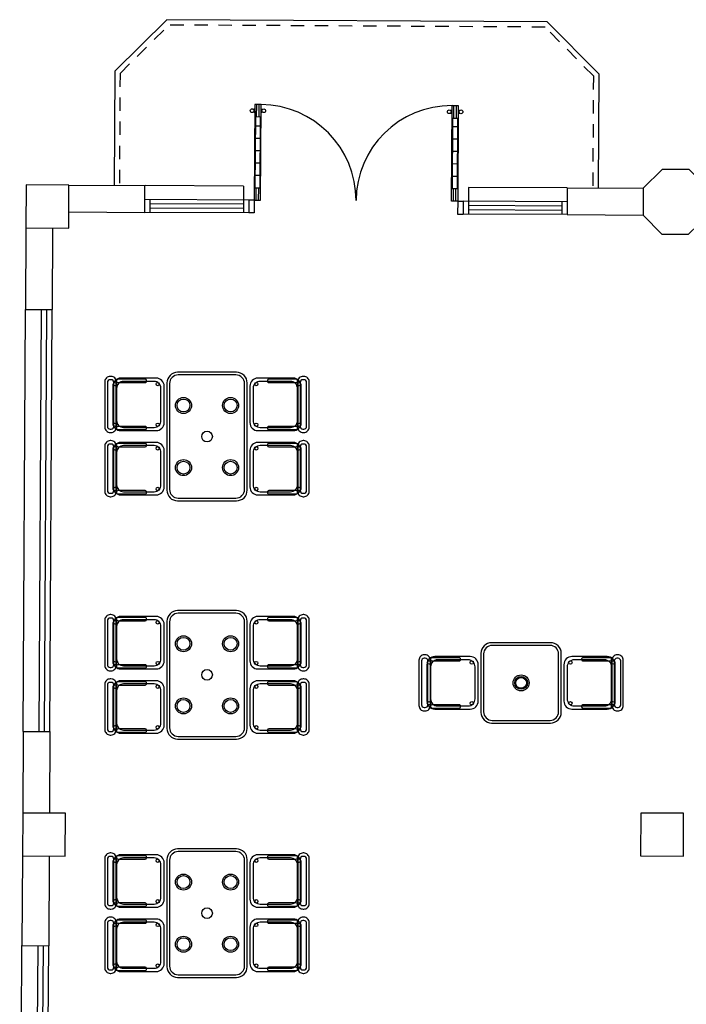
# Model space of a CAD drawing. Header units: metres. Extents: x 2232.4 to 2275.2, y 411.9 to 437.5.
# Tile 2 of 22: x 2232.4 to 2238.6, y 423.9 to 433.1. Entities that reach past the tile are written whole.
import ezdxf

# ---------------------------------------------------------------- set-up
doc = ezdxf.new("R2010")
doc.units = ezdxf.units.M
doc.linetypes.add('HIDDEN2', pattern=[0.1875, 0.125, -0.0625])
for name, color, linetype in [('CL', 40, 'Continuous'), ('DOOR', 5, 'Continuous'), ('ELEV', 4, 'Continuous'), ('HIDDEN', 9, 'HIDDEN2'), ('RP_CHAIRS', 7, 'Continuous'), ('RP_TABLES', 7, 'Continuous'), ('WALL NEW', 40, 'Continuous')]:
    doc.layers.add(name, color=color, linetype=linetype)

# ---------------------------------------------------------------- blocks, each defined once
blk = doc.blocks.new('HHHBHHB')
at = {"layer": 'DOOR'}
for p, q in [((2938.643, 449.729), (2938.643, 448.649)), ((2938.713, 449.729), (2938.643, 449.729)), ((2938.664, 449.588), (2938.664, 449.729)), ((2938.692, 449.588), (2938.692, 449.729)), ((2938.713, 448.649), (2938.713, 449.729)), ((2940.873, 448.649), (2940.873, 449.729)), ((2940.873, 449.729), (2940.943, 449.729)), ((2940.894, 449.588), (2940.894, 449.729)), ((2940.922, 449.588), (2940.922, 449.729)), ((2940.943, 449.729), (2940.943, 448.649)), ((2938.713, 449.588), (2938.643, 449.588)), ((2938.65, 449.588), (2938.65, 448.789)), ((2938.65, 449.49), (2938.706, 449.49)), ((2938.706, 449.588), (2938.706, 448.789)), ((2940.873, 449.588), (2940.943, 449.588)), ((2940.88, 449.588), (2940.88, 448.789)), ((2940.936, 449.49), (2940.88, 449.49)), ((2940.936, 449.588), (2940.936, 448.789)), ((2938.65, 449.35), (2938.706, 449.35)), ((2940.936, 449.35), (2940.88, 449.35)), ((2938.65, 449.21), (2938.706, 449.21)), ((2940.936, 449.21), (2940.88, 449.21)), ((2938.65, 449.069), (2938.706, 449.069)), ((2940.936, 449.069), (2940.88, 449.069)), ((2938.65, 448.929), (2938.706, 448.929)), ((2940.936, 448.929), (2940.88, 448.929)), ((2938.643, 448.789), (2938.713, 448.789)), ((2938.664, 448.649), (2938.664, 448.789)), ((2938.692, 448.649), (2938.692, 448.789)), ((2940.943, 448.789), (2940.873, 448.789)), ((2940.894, 448.649), (2940.894, 448.789)), ((2940.922, 448.649), (2940.922, 448.789)), ((2938.643, 448.649), (2938.713, 448.649)), ((2940.943, 448.649), (2940.873, 448.649))]:
    blk.add_line(p, q, dxfattribs=at)
for centre in [(2938.612, 449.659), (2938.744, 449.659), (2940.841, 449.659), (2940.974, 449.659)]:
    blk.add_circle(centre, 0.021, dxfattribs=at)
for centre, radius, start, end in [((2938.713, 448.649), 1.08, 0, 90), ((2940.873, 448.649), 1.08, 90, 180), ((2938.629, 449.692), 0.0168, 234.97, 326.2886), ((2938.629, 449.625), 0.0168, 33.7114, 125.03), ((2938.727, 449.692), 0.0168, 213.7114, 305.03), ((2938.727, 449.625), 0.0168, 54.97, 146.2886), ((2940.859, 449.692), 0.0168, 234.97, 326.2886), ((2940.859, 449.625), 0.0168, 33.7114, 125.03), ((2940.957, 449.692), 0.0168, 213.7114, 305.03), ((2940.957, 449.625), 0.0168, 54.97, 146.2886)]:
    blk.add_arc(centre, radius, start, end, dxfattribs=at)
blk = doc.blocks.new('GGQSW')
at = {"layer": 'DOOR'}
for p, q in [((2937.5886, 444.5474), (2937.5386, 444.5474)), ((2937.5886, 444.5474), (2937.5886, 444.4274)), ((2939.4886, 444.5474), (2939.5386, 444.5474)), ((2939.4886, 444.5474), (2939.4886, 444.4274)), ((2937.5886, 444.4274), (2937.5386, 444.4274)), ((2939.4886, 444.4274), (2939.5386, 444.4274))]:
    blk.add_line(p, q, dxfattribs=at)
at = {"layer": 'DOOR', "xscale": 0.826086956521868, "yscale": 0.826086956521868, "zscale": 0.826086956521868}
blk.add_blockref('HHHBHHB', (510.0142, 73.9246), dxfattribs=at)
blk = doc.blocks.new('RP_MODERN_TABLE_4')
at = {"color": 0}
for points in [[(-0.5, -0.375), (0.5, -0.375, 0.414214), (0.6, -0.275), (0.6, 0.275, 0.414214), (0.5, 0.375), (-0.5, 0.375, 0.414214), (-0.6, 0.275), (-0.6, -0.275, 0.414214)], [(-0.495, -0.35), (0.495, -0.35, 0.414214), (0.575, -0.27), (0.575, 0.27, 0.414214), (0.495, 0.35), (-0.495, 0.35, 0.414214), (-0.575, 0.27), (-0.575, -0.27, 0.414214)]]:
    blk.add_lwpolyline(points, format="xyb", close=True, dxfattribs=at)
for centre, radius in [((-0.29, 0.22), 0.075), ((-0.29, 0.22), 0.06), ((0.29, 0.22), 0.075), ((0.29, 0.22), 0.06), ((0, 0), 0.05), ((-0.29, -0.22), 0.075), ((-0.29, -0.22), 0.06), ((0.29, -0.22), 0.075), ((0.29, -0.22), 0.06)]:
    blk.add_circle(centre, radius, dxfattribs=at)
blk = doc.blocks.new('RP_MODERN_CHAIR')
at = {"color": 0}
for points in [[(-0.212, 0.172), (0.212, 0.172, 0.414214), (0.262, 0.222), (0.262, 0.229, 0.414214), (0.212, 0.279), (-0.212, 0.279, 0.414214), (-0.262, 0.229), (-0.262, 0.222, 0.414214)], [(-0.17, -0.275), (0.17, -0.275, 0.414214), (0.245, -0.2), (0.245, 0.13, 0.414214), (0.17, 0.205), (-0.17, 0.205, 0.414214), (-0.245, 0.13), (-0.245, -0.2, 0.414214)], [(-0.205, 0.195), (0.205, 0.195, 0.414214), (0.23, 0.22), (0.23, 0.23, 0.414214), (0.205, 0.255), (-0.205, 0.255, 0.414214), (-0.23, 0.23), (-0.23, 0.22, 0.414214)], [(-0.223, -0.11), (-0.217, -0.11, 0.414214), (-0.205, -0.098), (-0.205, 0.158, 0.414214), (-0.217, 0.17), (-0.223, 0.17, 0.414214), (-0.235, 0.158), (-0.235, -0.098, 0.414214)], [(-0.15, -0.245), (0.15, -0.245, 0.414214), (0.215, -0.18), (0.215, 0.105, 0.414214), (0.15, 0.17), (-0.15, 0.17, 0.414214), (-0.215, 0.105), (-0.215, -0.18, 0.414214)], [(0.217, -0.11), (0.223, -0.11, 0.414214), (0.235, -0.098), (0.235, 0.158, 0.414214), (0.223, 0.17), (0.217, 0.17, 0.414214), (0.205, 0.158), (0.205, -0.098, 0.414214)]]:
    blk.add_lwpolyline(points, format="xyb", close=True, dxfattribs=at)
for centre in [(-0.19, 0.185), (0.19, 0.185), (-0.19, -0.215), (0.19, -0.215)]:
    blk.add_circle(centre, 0.016, dxfattribs=at)
blk = doc.blocks.new('RP_MODERN_TABLE_2')
at = {"color": 0}
for points in [[(-0.275, -0.375), (0.275, -0.375, 0.414214), (0.375, -0.275), (0.375, 0.275, 0.414214), (0.275, 0.375), (-0.275, 0.375, 0.414214), (-0.375, 0.275), (-0.375, -0.275, 0.414214)], [(-0.27, -0.35), (0.27, -0.35, 0.414214), (0.35, -0.27), (0.35, 0.27, 0.414214), (0.27, 0.35), (-0.27, 0.35, 0.414214), (-0.35, 0.27), (-0.35, -0.27, 0.414214)]]:
    blk.add_lwpolyline(points, format="xyb", close=True, dxfattribs=at)
for radius in [0.075, 0.06, 0.05]:
    blk.add_circle((0, 0), radius, dxfattribs=at)

msp = doc.modelspace()

# ---------------------------------------------------------------- linework, layer by layer
at = {"layer": 'CL'}
msp.add_line((2233.5882, 431.3082), (2233.5895, 431.5582), dxfattribs=at)
for points in [[(2238.8459, 431.5296), (2238.6701, 431.7074), (2238.4201, 431.7087), (2238.2424, 431.5329), (2238.241, 431.2829), (2238.4168, 431.1052), (2238.6668, 431.1038), (2238.8446, 431.2796)], [(2232.8774, 431.1621), (2232.8796, 431.5621), (2232.4796, 431.5643), (2232.4774, 431.1643)], [(2232.8455, 425.2975), (2232.8476, 425.6975), (2232.4477, 425.6996), (2232.4455, 425.2996)], [(2238.6176, 425.2975), (2238.6198, 425.6975), (2238.2198, 425.6996), (2238.2176, 425.2996)]]:
    msp.add_lwpolyline(points, close=True, dxfattribs=at)
at = {"layer": 'DOOR'}
for p, q in [((2234.511, 431.5532), (2233.5912, 431.5582)), ((2234.511, 431.5532), (2234.5096, 431.3032)), ((2236.611, 431.5418), (2236.6096, 431.2918)), ((2237.5324, 431.5368), (2236.611, 431.5418)), ((2234.5603, 431.4229), (2233.5904, 431.4282)), ((2233.6382, 431.3079), (2233.6388, 431.4279)), ((2234.5098, 431.3432), (2233.64, 431.3479)), ((2234.5101, 431.3832), (2233.6402, 431.3879)), ((2234.5603, 431.4229), (2234.5596, 431.3029)), ((2236.5602, 431.4121), (2236.5596, 431.2921)), ((2237.5317, 431.4068), (2236.5602, 431.4121)), ((2237.4799, 431.367), (2236.61, 431.3718)), ((2237.4817, 431.407), (2237.481, 431.287)), ((2234.5596, 431.3029), (2233.5898, 431.3082)), ((2237.531, 431.2868), (2236.5596, 431.2921)), ((2237.4796, 431.327), (2236.6098, 431.3318)), ((2232.4518, 426.4621), (2232.4732, 430.4018)), ((2232.6018, 426.4613), (2232.6232, 430.401)), ((2232.6518, 426.461), (2232.6732, 430.4007)), ((2232.7018, 426.4608), (2232.7232, 430.4004)), ((2232.4195, 420.5225), (2232.4409, 424.4622)), ((2232.5695, 420.5217), (2232.5909, 424.4613)), ((2232.6195, 420.5214), (2232.6409, 424.4611)), ((2232.6695, 420.5212), (2232.6909, 424.4608))]:
    msp.add_line(p, q, dxfattribs=at)
at = {"layer": 'ELEV'}
for p, q in [((2233.3065, 432.6268), (2233.7921, 433.1071)), ((2237.3467, 433.0878), (2233.7921, 433.1071)), ((2237.8271, 432.6022), (2237.3467, 433.0878)), ((2233.3065, 432.6268), (2233.3006, 431.5598)), ((2237.8271, 432.6022), (2237.8213, 431.5352))]:
    msp.add_line(p, q, dxfattribs=at)
at = {"layer": 'HIDDEN'}
for p, q in [((2233.3563, 432.6058), (2233.8125, 433.057)), ((2237.3258, 433.0379), (2233.8125, 433.057)), ((2237.777, 432.5818), (2237.3258, 433.0379)), ((2233.3563, 432.6058), (2233.3506, 431.5595)), ((2237.777, 432.5818), (2237.7713, 431.5355))]:
    msp.add_line(p, q, dxfattribs=at)
at = {"layer": 'WALL NEW'}
for p, q in [((2232.8796, 431.5621), (2233.5895, 431.5582)), ((2237.5324, 431.5368), (2237.531, 431.2868)), ((2237.5324, 431.5368), (2238.2424, 431.5329)), ((2232.8782, 431.3121), (2233.5882, 431.3082)), ((2237.531, 431.2868), (2238.241, 431.2829)), ((2232.4774, 431.1643), (2232.4732, 430.4018)), ((2232.7274, 431.1629), (2232.7232, 430.4004)), ((2232.4732, 430.4018), (2232.7232, 430.4004)), ((2232.4518, 426.4621), (2232.4477, 425.6996)), ((2232.4518, 426.4621), (2232.7018, 426.4608)), ((2232.7018, 426.4608), (2232.6976, 425.6983)), ((2232.4455, 425.2996), (2232.4409, 424.4622)), ((2232.6955, 425.2983), (2232.6909, 424.4608)), ((2232.4409, 424.4622), (2232.6909, 424.4608))]:
    msp.add_line(p, q, dxfattribs=at)

# ---------------------------------------------------------------- block references
at = {"layer": 'DOOR', "rotation": 359.6883092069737}
msp.add_blockref('GGQSW', (-705.3532, 2.8623), dxfattribs=at)
at = {"layer": 'RP_CHAIRS'}
for p, rotation in [((2233.494, 429.515), 90), ((2234.844, 429.515), 270), ((2233.494, 428.915), 90), ((2234.844, 428.915), 270), ((2233.494, 427.29), 90), ((2234.844, 427.29), 270), ((2236.427, 426.915), 90), ((2237.777, 426.915), 270), ((2233.494, 426.69), 90), ((2234.844, 426.69), 270), ((2233.494, 425.065), 90), ((2234.844, 425.065), 270), ((2233.494, 424.465), 90), ((2234.844, 424.465), 270)]:
    msp.add_blockref('RP_MODERN_CHAIR', p, dxfattribs=dict(at, rotation=rotation))
at = {"layer": 'RP_TABLES', "rotation": 90}
for p in [(2234.169, 429.215), (2234.169, 426.99), (2234.169, 424.765)]:
    msp.add_blockref('RP_MODERN_TABLE_4', p, dxfattribs=at)
at = {"layer": 'RP_TABLES'}
msp.add_blockref('RP_MODERN_TABLE_2', (2237.102, 426.915), dxfattribs=at)

doc.saveas('drawing.dxf')
